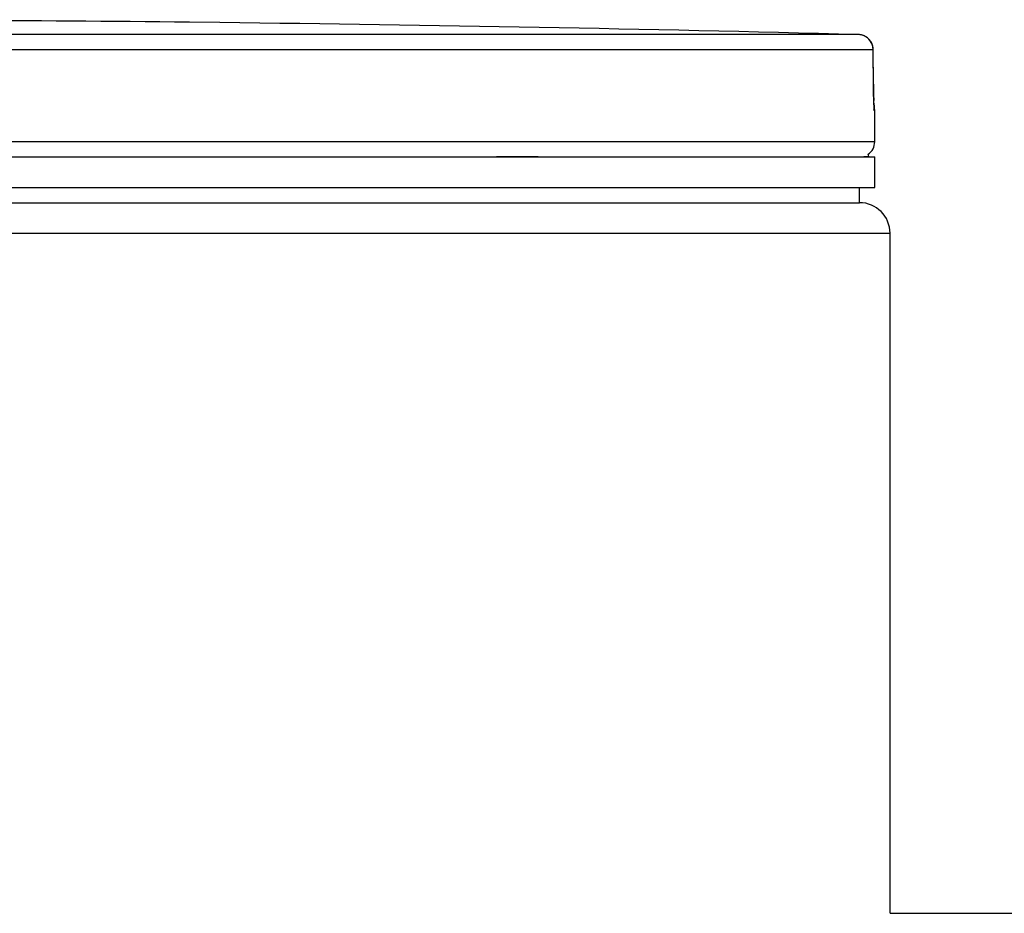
# Model space of a CAD drawing. Header units: millimetres. Extents: x 0 to 297, y 0 to 210.
# Tile 22 of 38: x 56.28 to 59.5, y 169.51 to 172.44. Entities that reach past the tile are written whole.
import ezdxf

# ---------------------------------------------------------------- set-up
doc = ezdxf.new("R2010")
doc.units = ezdxf.units.MM
doc.header["$LTSCALE"] = 16.335
doc.layers.get('0').update_dxf_attribs({"linetype": 'CONTINUOUS'})
doc.layers.add('01_GLOBAL', color=7, linetype='CONTINUOUS')

msp = doc.modelspace()

# ---------------------------------------------------------------- linework, layer by layer
at = {"color": 7, "linetype": 'Continuous'}
for p, q in [((56.8318, 172.4334), (56.8318, 172.4334)), ((56.9318, 172.4322), (56.8318, 172.4334)), ((59.0754, 172.2205), (59.0746, 172.3434)), ((59.0755, 172.2103), (59.0753, 172.2224)), ((59.0757, 172.201), (59.0755, 172.2124)), ((59.0759, 172.1921), (59.0757, 172.2027)), ((59.0761, 172.1841), (59.0759, 172.1939)), ((59.0763, 172.1782), (59.0761, 172.1856)), ((59.0766, 172.1729), (59.0763, 172.1795)), ((59.0768, 172.1681), (59.0765, 172.1741)), ((59.077, 172.1639), (59.0767, 172.1692)), ((59.0773, 172.1576), (59.0768, 172.1669)), ((59.0773, 172.1586), (59.0771, 172.162)), ((59.0775, 172.1559), (59.0773, 172.1586)), ((59.0796, 172.0417), (59.0796, 172.1429)), ((51.4796, 171.9917), (59.0796, 171.9917)), ((59.0596, 171.9917), (59.0596, 171.9937)), ((59.0796, 171.8917), (59.0796, 171.9917)), ((51.4796, 171.8917), (59.0796, 171.8917)), ((59.0296, 171.8417), (59.0296, 171.8917)), ((51.5296, 171.8417), (59.0296, 171.8417)), ((59.1296, 169.5117), (197.815, 169.5117))]:
    msp.add_line(p, q, dxfattribs=at)
at = {"color": 9, "linetype": 'Continuous'}
for p, q in [((59.0259, 172.393), (55.4738, 172.393)), ((59.0745, 172.343), (55.4763, 172.343)), ((59.0745, 172.343), (59.0746, 172.3434)), ((59.0752, 172.2306), (59.0745, 172.343)), ((59.0752, 172.2306), (59.0753, 172.2309)), ((59.0796, 172.1429), (59.0787, 172.1429)), ((59.0796, 172.0417), (51.4796, 172.0417)), ((57.8393, 171.9937), (57.9759, 171.9937)), ((59.0434, 171.9937), (59.0596, 171.9937))]:
    msp.add_line(p, q, dxfattribs=at)
at = {"color": 7, "linetype": 'Continuous'}
msp.add_lwpolyline([(59.0777, 172.1524), (59.0777, 172.1522), (59.0778, 172.1516), (59.0778, 172.1514), (59.0778, 172.1514), (59.0778, 172.1517), (59.0778, 172.1522), (59.0777, 172.1529), (59.0776, 172.1537), (59.0775, 172.1547), (59.0775, 172.1559)], dxfattribs=at)
for centre, radius, start, end in [((55.2796, 28.0167), 144.425, 89.384203, 90.615797), ((55.2796, 28.0148), 144.4268, 88.513631, 89.344514), ((59.0246, 172.343), 0.05, 0.4714, 88.5097), ((59.0296, 172.1429), 0.05, 0, 17.1257), ((59.0296, 172.0417), 0.05, 304.2644, 360), ((59.0466, 171.9937), 0.013, 0, 31.3783)]:
    msp.add_arc(centre, radius, start, end, dxfattribs=at)
at = {"color": 9, "linetype": 'Continuous'}
for centre, radius, start, end in [((59.0246, 172.3455), 0.0476, 80.773, 88.4616), ((59.0243, 172.3436), 0.0495, 79.0843, 80.8147), ((59.0241, 172.3424), 0.0507, 73.5209, 79.0707), ((59.0239, 172.3416), 0.0515, 71.9797, 73.5335), ((59.0237, 172.3411), 0.052, 65.3471, 71.9745), ((59.0238, 172.3414), 0.0517, 58.802, 65.3574), ((60.81, 172.2392), 1.7348, 180.2832, 182.0532)]:
    msp.add_arc(centre, radius, start, end, dxfattribs=at)
msp.add_open_spline([(59.0745, 172.343), (59.0745, 172.3593), (59.0645, 172.3772), (59.0506, 172.3856)], degree=3, dxfattribs=at)
for points, knots in [([(59.0787, 172.1429), (59.0757, 172.143), (59.0804, 172.1613), (59.0766, 172.1686), (59.0763, 172.1771)], [0, 0, 0, 0, 0.262647, 1, 1, 1, 1]), ([(59.0787, 172.1429), (59.0787, 172.1445), (59.0786, 172.1476), (59.0781, 172.1507), (59.0778, 172.1522)], [0, 0, 0, 0, 0.497732, 1, 1, 1, 1])]:
    msp.add_open_spline(points, degree=3, knots=knots, dxfattribs=at)
at = {"layer": '01_GLOBAL', "color": 7, "linetype": 'Continuous'}
for p, q in [((51.5296, 171.8417), (59.0296, 171.8417)), ((59.1296, 169.5117), (59.1296, 171.7417))]:
    msp.add_line(p, q, dxfattribs=at)
at = {"layer": '01_GLOBAL', "color": 9, "linetype": 'Continuous'}
msp.add_line((51.4296, 171.7417), (59.1296, 171.7417), dxfattribs=at)
at = {"layer": '01_GLOBAL', "color": 7, "linetype": 'Continuous'}
msp.add_arc((59.0296, 171.7417), 0.1, 0, 90, dxfattribs=at)

doc.saveas('drawing.dxf')
